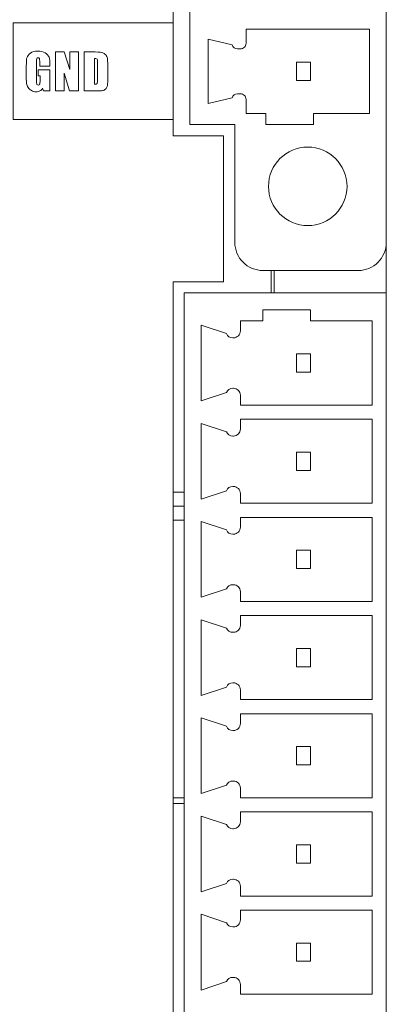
# Model space of a CAD drawing. Header units: millimetres. Extents: x 143 to 803, y 113 to 505.
# Tile 23 of 30: x 393 to 406, y 293 to 328. Entities that reach past the tile are written whole.
import ezdxf

# ---------------------------------------------------------------- set-up
doc = ezdxf.new("R2010")
doc.units = ezdxf.units.MM
doc.header["$MEASUREMENT"] = 0
doc.layers.add('layer 1', color=7, linetype='Continuous')

msp = doc.modelspace()

# ---------------------------------------------------------------- linework, layer by layer
at = {"layer": 'layer 1', "color": 250, "lineweight": 9}
for points in [[(406.214, 340.399), (406.214, 340.399), (406.214, 260.444), (406.214, 260.444)], [(398.614, 335.643), (398.614, 335.643), (398.614, 323.943), (398.614, 323.943)], [(399.214, 324.344), (399.214, 324.344), (399.214, 335.243), (399.214, 335.243)], [(405.614, 327.744), (405.614, 327.744), (401.214, 327.744), (401.214, 327.744)], [(401.214, 327.744), (401.214, 327.744), (401.214, 327.243), (401.214, 327.243)], [(405.614, 324.744), (405.614, 324.744), (405.614, 327.744), (405.614, 327.744)], [(399.864, 327.393), (399.864, 327.393), (400.714, 327.194), (400.714, 327.194)], [(399.864, 327.393), (399.864, 327.393), (399.864, 325.094), (399.864, 325.094)], [(400.714, 327.194), (400.737, 327.105), (400.817, 327.043), (400.908, 327.043)], [(401.014, 327.043), (401.014, 327.043), (400.908, 327.043), (400.908, 327.043)], [(403.514, 326.568), (403.514, 326.568), (403.014, 326.568), (403.014, 326.568)], [(403.014, 326.568), (403.014, 326.568), (403.014, 325.918), (403.014, 325.918)], [(403.514, 325.918), (403.514, 325.918), (403.514, 326.568), (403.514, 326.568)], [(403.014, 325.918), (403.014, 325.918), (403.514, 325.918), (403.514, 325.918)], [(400.908, 325.443), (400.817, 325.443), (400.737, 325.382), (400.714, 325.294)], [(400.908, 325.443), (400.908, 325.443), (401.014, 325.443), (401.014, 325.443)], [(400.714, 325.294), (400.714, 325.294), (399.864, 325.094), (399.864, 325.094)], [(401.214, 325.243), (401.214, 325.243), (401.214, 324.744), (401.214, 324.744)], [(401.214, 324.744), (401.214, 324.744), (401.914, 324.744), (401.914, 324.744)], [(401.914, 324.744), (401.914, 324.744), (401.914, 324.344), (401.914, 324.344)], [(403.614, 324.744), (403.614, 324.744), (405.614, 324.744), (405.614, 324.744)], [(403.614, 324.344), (403.614, 324.344), (403.614, 324.744), (403.614, 324.744)], [(399.214, 324.344), (399.214, 324.344), (400.814, 324.344), (400.814, 324.344)], [(400.814, 320.143), (400.814, 320.143), (400.814, 324.344), (400.814, 324.344)], [(401.914, 324.344), (401.914, 324.344), (403.614, 324.344), (403.614, 324.344)], [(400.414, 323.943), (400.414, 323.943), (398.614, 323.943), (398.614, 323.943)], [(400.414, 318.744), (400.414, 318.744), (400.414, 323.943), (400.414, 323.943)], [(405.214, 319.143), (405.214, 319.143), (401.814, 319.143), (401.814, 319.143)], [(402.114, 319.143), (402.114, 319.143), (402.114, 318.343), (402.114, 318.343)], [(402.214, 319.143), (402.214, 319.143), (402.214, 318.343), (402.214, 318.343)], [(398.614, 318.744), (398.614, 318.744), (400.414, 318.744), (400.414, 318.744)], [(398.614, 318.744), (398.614, 318.744), (398.614, 260.444), (398.614, 260.444)], [(406.214, 318.343), (406.214, 318.343), (399.014, 318.343), (399.014, 318.343)], [(399.014, 260.844), (399.014, 260.844), (399.014, 318.343), (399.014, 318.343)], [(403.514, 317.743), (403.514, 317.743), (401.814, 317.743), (401.814, 317.743)], [(401.814, 317.743), (401.814, 317.743), (401.814, 317.343), (401.814, 317.343)], [(403.514, 317.343), (403.514, 317.343), (403.514, 317.743), (403.514, 317.743)], [(401.814, 317.343), (401.814, 317.343), (401.014, 317.343), (401.014, 317.343)], [(401.014, 317.343), (401.014, 317.343), (401.014, 316.993), (401.014, 316.993)], [(405.714, 317.343), (405.714, 317.343), (403.514, 317.343), (403.514, 317.343)], [(405.714, 314.343), (405.714, 314.343), (405.714, 317.343), (405.714, 317.343)], [(399.614, 317.193), (399.614, 317.193), (400.514, 316.894), (400.514, 316.894)], [(399.614, 317.193), (399.614, 317.193), (399.614, 314.494), (399.614, 314.494)], [(400.514, 316.894), (400.554, 316.802), (400.644, 316.743), (400.743, 316.743)], [(400.764, 316.743), (400.764, 316.743), (400.743, 316.743), (400.743, 316.743)], [(403.514, 316.169), (403.514, 316.169), (403.014, 316.169), (403.014, 316.169)], [(403.014, 316.169), (403.014, 316.169), (403.014, 315.518), (403.014, 315.518)], [(403.514, 315.518), (403.514, 315.518), (403.514, 316.169), (403.514, 316.169)], [(403.014, 315.518), (403.014, 315.518), (403.514, 315.518), (403.514, 315.518)], [(400.743, 314.943), (400.644, 314.943), (400.554, 314.884), (400.514, 314.793)], [(400.743, 314.943), (400.743, 314.943), (400.764, 314.943), (400.764, 314.943)], [(400.514, 314.793), (400.514, 314.793), (399.614, 314.494), (399.614, 314.494)], [(401.014, 314.693), (401.014, 314.693), (401.014, 314.343), (401.014, 314.343)], [(401.014, 314.343), (401.014, 314.343), (405.714, 314.343), (405.714, 314.343)], [(405.714, 313.843), (405.714, 313.843), (401.014, 313.843), (401.014, 313.843)], [(401.014, 313.843), (401.014, 313.843), (401.014, 313.493), (401.014, 313.493)], [(405.714, 310.843), (405.714, 310.843), (405.714, 313.843), (405.714, 313.843)], [(399.614, 313.693), (399.614, 313.693), (400.514, 313.393), (400.514, 313.393)], [(399.614, 313.693), (399.614, 313.693), (399.614, 310.993), (399.614, 310.993)], [(400.514, 313.393), (400.554, 313.302), (400.644, 313.243), (400.743, 313.243)], [(400.764, 313.243), (400.764, 313.243), (400.743, 313.243), (400.743, 313.243)], [(403.514, 312.668), (403.514, 312.668), (403.014, 312.668), (403.014, 312.668)], [(403.014, 312.668), (403.014, 312.668), (403.014, 312.019), (403.014, 312.019)], [(403.514, 312.019), (403.514, 312.019), (403.514, 312.668), (403.514, 312.668)], [(403.014, 312.019), (403.014, 312.019), (403.514, 312.019), (403.514, 312.019)], [(400.743, 311.443), (400.644, 311.443), (400.554, 311.385), (400.514, 311.293)], [(400.743, 311.443), (400.743, 311.443), (400.764, 311.443), (400.764, 311.443)], [(398.614, 311.243), (398.614, 311.243), (399.014, 311.243), (399.014, 311.243)], [(400.514, 311.293), (400.514, 311.293), (399.614, 310.993), (399.614, 310.993)], [(401.014, 311.193), (401.014, 311.193), (401.014, 310.843), (401.014, 310.843)], [(399.014, 310.743), (399.014, 310.743), (398.614, 310.743), (398.614, 310.743)], [(401.014, 310.843), (401.014, 310.843), (405.714, 310.843), (405.714, 310.843)], [(405.714, 310.343), (405.714, 310.343), (401.014, 310.343), (401.014, 310.343)], [(401.014, 310.343), (401.014, 310.343), (401.014, 309.994), (401.014, 309.994)], [(405.714, 307.343), (405.714, 307.343), (405.714, 310.343), (405.714, 310.343)], [(399.014, 310.243), (399.014, 310.243), (398.614, 310.243), (398.614, 310.243)], [(399.614, 310.193), (399.614, 310.193), (400.514, 309.893), (400.514, 309.893)], [(399.614, 310.193), (399.614, 310.193), (399.614, 307.493), (399.614, 307.493)], [(400.514, 309.893), (400.554, 309.802), (400.644, 309.743), (400.743, 309.743)], [(400.764, 309.743), (400.764, 309.743), (400.743, 309.743), (400.743, 309.743)], [(403.514, 309.168), (403.514, 309.168), (403.014, 309.168), (403.014, 309.168)], [(403.014, 309.168), (403.014, 309.168), (403.014, 308.518), (403.014, 308.518)], [(403.514, 308.518), (403.514, 308.518), (403.514, 309.168), (403.514, 309.168)], [(403.014, 308.518), (403.014, 308.518), (403.514, 308.518), (403.514, 308.518)], [(400.743, 307.943), (400.644, 307.943), (400.554, 307.885), (400.514, 307.793)], [(400.743, 307.943), (400.743, 307.943), (400.764, 307.943), (400.764, 307.943)], [(400.514, 307.793), (400.514, 307.793), (399.614, 307.493), (399.614, 307.493)], [(401.014, 307.693), (401.014, 307.693), (401.014, 307.343), (401.014, 307.343)], [(401.014, 307.343), (401.014, 307.343), (405.714, 307.343), (405.714, 307.343)], [(405.714, 306.843), (405.714, 306.843), (401.014, 306.843), (401.014, 306.843)], [(401.014, 306.843), (401.014, 306.843), (401.014, 306.493), (401.014, 306.493)], [(405.714, 303.844), (405.714, 303.844), (405.714, 306.843), (405.714, 306.843)], [(399.614, 306.693), (399.614, 306.693), (400.514, 306.393), (400.514, 306.393)], [(399.614, 306.693), (399.614, 306.693), (399.614, 303.994), (399.614, 303.994)], [(400.514, 306.393), (400.554, 306.302), (400.644, 306.244), (400.743, 306.244)], [(400.764, 306.244), (400.764, 306.244), (400.743, 306.244), (400.743, 306.244)], [(403.514, 305.669), (403.514, 305.669), (403.014, 305.669), (403.014, 305.669)], [(403.014, 305.669), (403.014, 305.669), (403.014, 305.018), (403.014, 305.018)], [(403.514, 305.018), (403.514, 305.018), (403.514, 305.669), (403.514, 305.669)], [(403.014, 305.018), (403.014, 305.018), (403.514, 305.018), (403.514, 305.018)], [(400.743, 304.444), (400.644, 304.444), (400.554, 304.384), (400.514, 304.293)], [(400.743, 304.444), (400.743, 304.444), (400.764, 304.444), (400.764, 304.444)], [(400.514, 304.293), (400.514, 304.293), (399.614, 303.994), (399.614, 303.994)], [(401.014, 304.194), (401.014, 304.194), (401.014, 303.844), (401.014, 303.844)], [(401.014, 303.844), (401.014, 303.844), (405.714, 303.844), (405.714, 303.844)], [(405.714, 303.343), (405.714, 303.343), (401.014, 303.343), (401.014, 303.343)], [(401.014, 303.343), (401.014, 303.343), (401.014, 302.993), (401.014, 302.993)], [(405.714, 300.343), (405.714, 300.343), (405.714, 303.343), (405.714, 303.343)], [(399.614, 303.193), (399.614, 303.193), (400.514, 302.894), (400.514, 302.894)], [(399.614, 303.193), (399.614, 303.193), (399.614, 300.494), (399.614, 300.494)], [(400.514, 302.894), (400.554, 302.803), (400.644, 302.744), (400.743, 302.744)], [(400.764, 302.744), (400.764, 302.744), (400.743, 302.744), (400.743, 302.744)], [(403.514, 302.169), (403.514, 302.169), (403.014, 302.169), (403.014, 302.169)], [(403.014, 302.169), (403.014, 302.169), (403.014, 301.518), (403.014, 301.518)], [(403.514, 301.518), (403.514, 301.518), (403.514, 302.169), (403.514, 302.169)], [(403.014, 301.518), (403.014, 301.518), (403.514, 301.518), (403.514, 301.518)], [(400.743, 300.943), (400.644, 300.943), (400.554, 300.884), (400.514, 300.793)], [(400.743, 300.943), (400.743, 300.943), (400.764, 300.943), (400.764, 300.943)], [(400.514, 300.793), (400.514, 300.793), (399.614, 300.494), (399.614, 300.494)], [(401.014, 300.694), (401.014, 300.694), (401.014, 300.343), (401.014, 300.343)], [(398.614, 300.343), (398.614, 300.343), (399.014, 300.343), (399.014, 300.343)], [(399.014, 300.144), (399.014, 300.144), (398.614, 300.144), (398.614, 300.144)], [(401.014, 300.343), (401.014, 300.343), (405.714, 300.343), (405.714, 300.343)], [(405.714, 299.843), (405.714, 299.843), (401.014, 299.843), (401.014, 299.843)], [(401.014, 299.843), (401.014, 299.843), (401.014, 299.493), (401.014, 299.493)], [(405.714, 296.843), (405.714, 296.843), (405.714, 299.843), (405.714, 299.843)], [(399.614, 299.694), (399.614, 299.694), (399.614, 296.993), (399.614, 296.993)], [(399.614, 299.694), (399.614, 299.694), (400.514, 299.393), (400.514, 299.393)], [(400.514, 299.393), (400.554, 299.302), (400.644, 299.243), (400.743, 299.243)], [(400.764, 299.243), (400.764, 299.243), (400.743, 299.243), (400.743, 299.243)], [(403.514, 298.668), (403.514, 298.668), (403.014, 298.668), (403.014, 298.668)], [(403.014, 298.668), (403.014, 298.668), (403.014, 298.019), (403.014, 298.019)], [(403.514, 298.019), (403.514, 298.019), (403.514, 298.668), (403.514, 298.668)], [(403.014, 298.019), (403.014, 298.019), (403.514, 298.019), (403.514, 298.019)], [(400.743, 297.443), (400.644, 297.443), (400.554, 297.385), (400.514, 297.294)], [(400.743, 297.443), (400.743, 297.443), (400.764, 297.443), (400.764, 297.443)], [(400.514, 297.294), (400.514, 297.294), (399.614, 296.993), (399.614, 296.993)], [(401.014, 297.193), (401.014, 297.193), (401.014, 296.843), (401.014, 296.843)], [(401.014, 296.843), (401.014, 296.843), (405.714, 296.843), (405.714, 296.843)], [(405.714, 296.344), (405.714, 296.344), (401.014, 296.344), (401.014, 296.344)], [(401.014, 296.344), (401.014, 296.344), (401.014, 295.994), (401.014, 295.994)], [(405.714, 293.344), (405.714, 293.344), (405.714, 296.344), (405.714, 296.344)], [(399.614, 296.194), (399.614, 296.194), (399.614, 293.493), (399.614, 293.493)], [(399.614, 296.194), (399.614, 296.194), (400.514, 295.893), (400.514, 295.893)], [(400.514, 295.893), (400.554, 295.802), (400.644, 295.743), (400.743, 295.743)], [(400.764, 295.743), (400.764, 295.743), (400.743, 295.743), (400.743, 295.743)], [(403.014, 295.168), (403.014, 295.168), (403.014, 294.519), (403.014, 294.519)], [(403.514, 295.168), (403.514, 295.168), (403.014, 295.168), (403.014, 295.168)], [(403.514, 294.519), (403.514, 294.519), (403.514, 295.168), (403.514, 295.168)], [(403.014, 294.519), (403.014, 294.519), (403.514, 294.519), (403.514, 294.519)], [(400.743, 293.944), (400.644, 293.944), (400.554, 293.885), (400.514, 293.794)], [(400.743, 293.944), (400.743, 293.944), (400.764, 293.944), (400.764, 293.944)], [(400.514, 293.794), (400.514, 293.794), (399.614, 293.493), (399.614, 293.493)], [(401.014, 293.693), (401.014, 293.693), (401.014, 293.344), (401.014, 293.344)], [(401.014, 293.344), (401.014, 293.344), (405.714, 293.344), (405.714, 293.344)]]:
    msp.add_open_spline(points, degree=3, dxfattribs=at)
for points, knots in [([(392.914, 327.975), (392.914, 327.975), (398.614, 327.975), (398.614, 327.975), (398.614, 327.975), (398.614, 327.975), (398.614, 324.53), (398.614, 324.53), (398.614, 324.53), (398.614, 324.53), (392.914, 324.53), (392.914, 324.53), (392.914, 324.53), (392.914, 324.53), (392.914, 327.975), (392.914, 327.975)], [0, 0, 0, 0, 0.2, 0.2, 0.2, 0.2, 0.4, 0.4, 0.4, 0.4, 0.6, 0.6, 0.6, 0.6, 1, 1, 1, 1]), ([(401.014, 327.043), (401.067, 327.043), (401.118, 327.064), (401.156, 327.102), (401.156, 327.102), (401.193, 327.139), (401.214, 327.19), (401.214, 327.243)], [0, 0, 0, 0, 0.333333, 0.333333, 0.333333, 0.333333, 1, 1, 1, 1]), ([(394.222, 326.423), (394.222, 326.423), (393.859, 326.423), (393.859, 326.423), (393.859, 326.423), (393.859, 326.423), (393.859, 326.55), (393.859, 326.55), (393.859, 326.55), (393.859, 326.63), (393.856, 326.68), (393.849, 326.7), (393.849, 326.7), (393.842, 326.721), (393.826, 326.73), (393.801, 326.73), (393.801, 326.73), (393.779, 326.73), (393.764, 326.722), (393.756, 326.705), (393.756, 326.705), (393.748, 326.687), (393.744, 326.643), (393.744, 326.572), (393.744, 326.572), (393.744, 326.572), (393.744, 325.903), (393.744, 325.903), (393.744, 325.903), (393.744, 325.84), (393.748, 325.799), (393.756, 325.779), (393.756, 325.779), (393.764, 325.76), (393.78, 325.75), (393.803, 325.75), (393.803, 325.75), (393.829, 325.75), (393.846, 325.761), (393.856, 325.783), (393.856, 325.783), (393.865, 325.805), (393.87, 325.849), (393.87, 325.914), (393.87, 325.914), (393.87, 325.914), (393.87, 326.08), (393.87, 326.08), (393.87, 326.08), (393.87, 326.08), (393.799, 326.08), (393.799, 326.08), (393.799, 326.08), (393.799, 326.08), (393.799, 326.291), (393.799, 326.291), (393.799, 326.291), (393.799, 326.291), (394.222, 326.291), (394.222, 326.291), (394.222, 326.291), (394.222, 326.291), (394.222, 325.543), (394.222, 325.543), (394.222, 325.543), (394.222, 325.543), (393.994, 325.543), (393.994, 325.543), (393.994, 325.543), (393.994, 325.543), (393.96, 325.643), (393.96, 325.643), (393.96, 325.643), (393.936, 325.6), (393.904, 325.568), (393.867, 325.546), (393.867, 325.546), (393.829, 325.524), (393.785, 325.513), (393.734, 325.513), (393.734, 325.513), (393.673, 325.513), (393.617, 325.528), (393.563, 325.558), (393.563, 325.558), (393.51, 325.587), (393.47, 325.624), (393.443, 325.667), (393.443, 325.667), (393.415, 325.711), (393.398, 325.757), (393.391, 325.805), (393.391, 325.805), (393.384, 325.853), (393.381, 325.925), (393.381, 326.021), (393.381, 326.021), (393.381, 326.021), (393.381, 326.435), (393.381, 326.435), (393.381, 326.435), (393.381, 326.568), (393.388, 326.665), (393.402, 326.725), (393.402, 326.725), (393.417, 326.786), (393.458, 326.841), (393.526, 326.891), (393.526, 326.891), (393.594, 326.942), (393.682, 326.967), (393.789, 326.967), (393.789, 326.967), (393.896, 326.967), (393.983, 326.945), (394.053, 326.901), (394.053, 326.901), (394.124, 326.857), (394.169, 326.806), (394.191, 326.746), (394.191, 326.746), (394.212, 326.685), (394.222, 326.598), (394.222, 326.484), (394.222, 326.484), (394.222, 326.484), (394.222, 326.423), (394.222, 326.423)], [0, 0, 0, 0, 0.030303, 0.030303, 0.030303, 0.030303, 0.060606, 0.060606, 0.060606, 0.060606, 0.090909, 0.090909, 0.090909, 0.090909, 0.121212, 0.121212, 0.121212, 0.121212, 0.151515, 0.151515, 0.151515, 0.151515, 0.181818, 0.181818, 0.181818, 0.181818, 0.212121, 0.212121, 0.212121, 0.212121, 0.242424, 0.242424, 0.242424, 0.242424, 0.272727, 0.272727, 0.272727, 0.272727, 0.30303, 0.30303, 0.30303, 0.30303, 0.333333, 0.333333, 0.333333, 0.333333, 0.363636, 0.363636, 0.363636, 0.363636, 0.393939, 0.393939, 0.393939, 0.393939, 0.424242, 0.424242, 0.424242, 0.424242, 0.454545, 0.454545, 0.454545, 0.454545, 0.484848, 0.484848, 0.484848, 0.484848, 0.515152, 0.515152, 0.515152, 0.515152, 0.545455, 0.545455, 0.545455, 0.545455, 0.575758, 0.575758, 0.575758, 0.575758, 0.606061, 0.606061, 0.606061, 0.606061, 0.636364, 0.636364, 0.636364, 0.636364, 0.666667, 0.666667, 0.666667, 0.666667, 0.69697, 0.69697, 0.69697, 0.69697, 0.727273, 0.727273, 0.727273, 0.727273, 0.757576, 0.757576, 0.757576, 0.757576, 0.787879, 0.787879, 0.787879, 0.787879, 0.818182, 0.818182, 0.818182, 0.818182, 0.848485, 0.848485, 0.848485, 0.848485, 0.878788, 0.878788, 0.878788, 0.878788, 0.909091, 0.909091, 0.909091, 0.909091, 0.939394, 0.939394, 0.939394, 0.939394, 1, 1, 1, 1]), ([(395.236, 326.939), (395.236, 326.939), (395.236, 325.543), (395.236, 325.543), (395.236, 325.543), (395.236, 325.543), (394.918, 325.543), (394.918, 325.543), (394.918, 325.543), (394.918, 325.543), (394.729, 326.178), (394.729, 326.178), (394.729, 326.178), (394.729, 326.178), (394.729, 325.543), (394.729, 325.543), (394.729, 325.543), (394.729, 325.543), (394.426, 325.543), (394.426, 325.543), (394.426, 325.543), (394.426, 325.543), (394.426, 326.939), (394.426, 326.939), (394.426, 326.939), (394.426, 326.939), (394.729, 326.939), (394.729, 326.939), (394.729, 326.939), (394.729, 326.939), (394.932, 326.31), (394.932, 326.31), (394.932, 326.31), (394.932, 326.31), (394.932, 326.939), (394.932, 326.939), (394.932, 326.939), (394.932, 326.939), (395.236, 326.939), (395.236, 326.939)], [0, 0, 0, 0, 0.090909, 0.090909, 0.090909, 0.090909, 0.181818, 0.181818, 0.181818, 0.181818, 0.272727, 0.272727, 0.272727, 0.272727, 0.363636, 0.363636, 0.363636, 0.363636, 0.454545, 0.454545, 0.454545, 0.454545, 0.545455, 0.545455, 0.545455, 0.545455, 0.636364, 0.636364, 0.636364, 0.636364, 0.727273, 0.727273, 0.727273, 0.727273, 0.818182, 0.818182, 0.818182, 0.818182, 1, 1, 1, 1]), ([(395.443, 326.939), (395.443, 326.939), (395.715, 326.939), (395.715, 326.939), (395.715, 326.939), (395.89, 326.939), (396.008, 326.93), (396.07, 326.915), (396.07, 326.915), (396.132, 326.898), (396.178, 326.872), (396.211, 326.835), (396.211, 326.835), (396.243, 326.798), (396.263, 326.758), (396.271, 326.712), (396.271, 326.712), (396.279, 326.667), (396.283, 326.579), (396.283, 326.446), (396.283, 326.446), (396.283, 326.446), (396.283, 325.958), (396.283, 325.958), (396.283, 325.958), (396.283, 325.833), (396.277, 325.749), (396.265, 325.707), (396.265, 325.707), (396.254, 325.664), (396.233, 325.631), (396.204, 325.608), (396.204, 325.608), (396.175, 325.584), (396.138, 325.567), (396.095, 325.557), (396.095, 325.557), (396.052, 325.548), (395.987, 325.543), (395.9, 325.543), (395.9, 325.543), (395.9, 325.543), (395.443, 325.543), (395.443, 325.543), (395.443, 325.543), (395.443, 325.543), (395.443, 326.939), (395.443, 326.939)], [0, 0, 0, 0, 0.076923, 0.076923, 0.076923, 0.076923, 0.153846, 0.153846, 0.153846, 0.153846, 0.230769, 0.230769, 0.230769, 0.230769, 0.307692, 0.307692, 0.307692, 0.307692, 0.384615, 0.384615, 0.384615, 0.384615, 0.461538, 0.461538, 0.461538, 0.461538, 0.538462, 0.538462, 0.538462, 0.538462, 0.615385, 0.615385, 0.615385, 0.615385, 0.692308, 0.692308, 0.692308, 0.692308, 0.769231, 0.769231, 0.769231, 0.769231, 0.846154, 0.846154, 0.846154, 0.846154, 1, 1, 1, 1]), ([(395.807, 326.7), (395.807, 326.7), (395.807, 325.781), (395.807, 325.781), (395.807, 325.781), (395.858, 325.781), (395.89, 325.792), (395.902, 325.813), (395.902, 325.813), (395.914, 325.834), (395.92, 325.891), (395.92, 325.984), (395.92, 325.984), (395.92, 325.984), (395.92, 326.527), (395.92, 326.527), (395.92, 326.527), (395.92, 326.59), (395.917, 326.631), (395.914, 326.649), (395.914, 326.649), (395.91, 326.667), (395.901, 326.68), (395.886, 326.688), (395.886, 326.688), (395.872, 326.696), (395.846, 326.7), (395.807, 326.7)], [0, 0, 0, 0, 0.125, 0.125, 0.125, 0.125, 0.25, 0.25, 0.25, 0.25, 0.375, 0.375, 0.375, 0.375, 0.5, 0.5, 0.5, 0.5, 0.625, 0.625, 0.625, 0.625, 0.75, 0.75, 0.75, 0.75, 1, 1, 1, 1]), ([(401.214, 325.243), (401.214, 325.296), (401.193, 325.347), (401.156, 325.385), (401.156, 325.385), (401.118, 325.422), (401.067, 325.443), (401.014, 325.443)], [0, 0, 0, 0, 0.333333, 0.333333, 0.333333, 0.333333, 1, 1, 1, 1]), ([(403.414, 320.743), (404.187, 320.743), (404.814, 321.37), (404.814, 322.143), (404.814, 322.143), (404.814, 322.917), (404.187, 323.543), (403.414, 323.543), (403.414, 323.543), (402.641, 323.543), (402.014, 322.917), (402.014, 322.143), (402.014, 322.143), (402.014, 321.37), (402.641, 320.743), (403.414, 320.743)], [0, 0, 0, 0, 0.2, 0.2, 0.2, 0.2, 0.4, 0.4, 0.4, 0.4, 0.6, 0.6, 0.6, 0.6, 1, 1, 1, 1]), ([(400.814, 320.143), (400.814, 319.878), (400.919, 319.624), (401.107, 319.436), (401.107, 319.436), (401.294, 319.249), (401.549, 319.143), (401.814, 319.143)], [0, 0, 0, 0, 0.333333, 0.333333, 0.333333, 0.333333, 1, 1, 1, 1]), ([(405.214, 319.143), (405.479, 319.143), (405.734, 319.249), (405.921, 319.436), (405.921, 319.436), (406.109, 319.624), (406.214, 319.878), (406.214, 320.143)], [0, 0, 0, 0, 0.333333, 0.333333, 0.333333, 0.333333, 1, 1, 1, 1]), ([(400.764, 316.743), (400.831, 316.743), (400.894, 316.77), (400.941, 316.817), (400.941, 316.817), (400.988, 316.864), (401.014, 316.927), (401.014, 316.993)], [0, 0, 0, 0, 0.333333, 0.333333, 0.333333, 0.333333, 1, 1, 1, 1]), ([(401.014, 314.693), (401.014, 314.76), (400.988, 314.823), (400.941, 314.87), (400.941, 314.87), (400.894, 314.917), (400.831, 314.943), (400.764, 314.943)], [0, 0, 0, 0, 0.333333, 0.333333, 0.333333, 0.333333, 1, 1, 1, 1]), ([(400.764, 313.243), (400.831, 313.243), (400.894, 313.27), (400.941, 313.317), (400.941, 313.317), (400.988, 313.363), (401.014, 313.427), (401.014, 313.493)], [0, 0, 0, 0, 0.333333, 0.333333, 0.333333, 0.333333, 1, 1, 1, 1]), ([(401.014, 311.193), (401.014, 311.26), (400.988, 311.323), (400.941, 311.37), (400.941, 311.37), (400.894, 311.417), (400.831, 311.443), (400.764, 311.443)], [0, 0, 0, 0, 0.333333, 0.333333, 0.333333, 0.333333, 1, 1, 1, 1]), ([(400.764, 309.743), (400.831, 309.743), (400.894, 309.77), (400.941, 309.817), (400.941, 309.817), (400.988, 309.863), (401.014, 309.927), (401.014, 309.994)], [0, 0, 0, 0, 0.333333, 0.333333, 0.333333, 0.333333, 1, 1, 1, 1]), ([(401.014, 307.693), (401.014, 307.76), (400.988, 307.823), (400.941, 307.87), (400.941, 307.87), (400.894, 307.917), (400.831, 307.943), (400.764, 307.943)], [0, 0, 0, 0, 0.333333, 0.333333, 0.333333, 0.333333, 1, 1, 1, 1]), ([(400.764, 306.244), (400.831, 306.244), (400.894, 306.27), (400.941, 306.317), (400.941, 306.317), (400.988, 306.363), (401.014, 306.427), (401.014, 306.493)], [0, 0, 0, 0, 0.333333, 0.333333, 0.333333, 0.333333, 1, 1, 1, 1]), ([(401.014, 304.194), (401.014, 304.26), (400.988, 304.323), (400.941, 304.37), (400.941, 304.37), (400.894, 304.417), (400.831, 304.444), (400.764, 304.444)], [0, 0, 0, 0, 0.333333, 0.333333, 0.333333, 0.333333, 1, 1, 1, 1]), ([(400.764, 302.744), (400.831, 302.744), (400.894, 302.77), (400.941, 302.817), (400.941, 302.817), (400.988, 302.864), (401.014, 302.927), (401.014, 302.993)], [0, 0, 0, 0, 0.333333, 0.333333, 0.333333, 0.333333, 1, 1, 1, 1]), ([(401.014, 300.694), (401.014, 300.76), (400.988, 300.823), (400.941, 300.87), (400.941, 300.87), (400.894, 300.917), (400.831, 300.943), (400.764, 300.943)], [0, 0, 0, 0, 0.333333, 0.333333, 0.333333, 0.333333, 1, 1, 1, 1]), ([(400.764, 299.243), (400.831, 299.243), (400.894, 299.27), (400.941, 299.317), (400.941, 299.317), (400.988, 299.364), (401.014, 299.427), (401.014, 299.493)], [0, 0, 0, 0, 0.333333, 0.333333, 0.333333, 0.333333, 1, 1, 1, 1]), ([(401.014, 297.193), (401.014, 297.26), (400.988, 297.323), (400.941, 297.37), (400.941, 297.37), (400.894, 297.417), (400.831, 297.443), (400.764, 297.443)], [0, 0, 0, 0, 0.333333, 0.333333, 0.333333, 0.333333, 1, 1, 1, 1]), ([(400.764, 295.743), (400.831, 295.743), (400.894, 295.77), (400.941, 295.817), (400.941, 295.817), (400.988, 295.864), (401.014, 295.927), (401.014, 295.994)], [0, 0, 0, 0, 0.333333, 0.333333, 0.333333, 0.333333, 1, 1, 1, 1]), ([(401.014, 293.693), (401.014, 293.76), (400.988, 293.823), (400.941, 293.87), (400.941, 293.87), (400.894, 293.917), (400.831, 293.944), (400.764, 293.944)], [0, 0, 0, 0, 0.333333, 0.333333, 0.333333, 0.333333, 1, 1, 1, 1])]:
    msp.add_open_spline(points, degree=3, knots=knots, dxfattribs=at)

doc.saveas('drawing.dxf')
